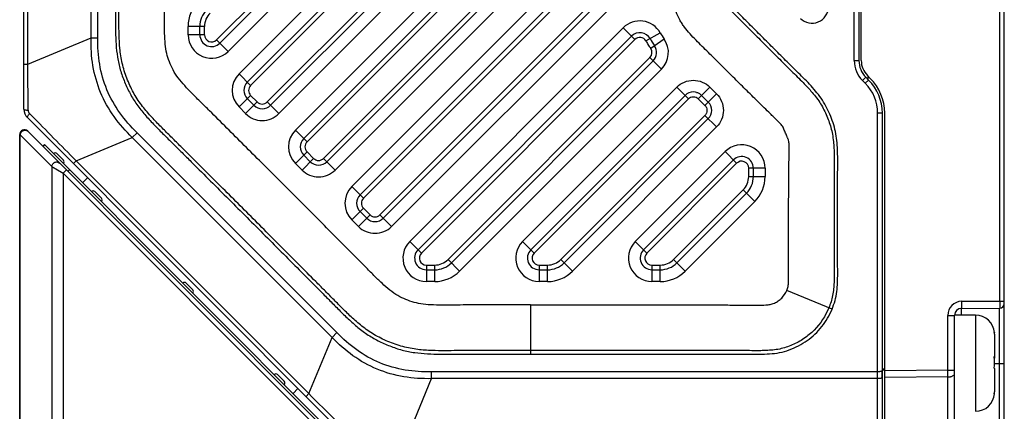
# Model space of a CAD drawing. Header units: millimetres. Extents: x -330 to -25, y 175 to 679.
# Tile 11 of 40: x -178 to -136, y 332 to 349. Entities that reach past the tile are written whole.
import ezdxf

# ---------------------------------------------------------------- set-up
doc = ezdxf.new("R2010")
doc.units = ezdxf.units.MM
doc.header["$LTSCALE"] = 23.1
doc.layers.add('09_ALL_ROUNDS', color=7, linetype='CONTINUOUS')
doc.layers.add('20_ALL_FEATURES', color=7, linetype='CONTINUOUS')

msp = doc.modelspace()

# ---------------------------------------------------------------- linework, layer by layer
at = {"layer": '09_ALL_ROUNDS', "color": 7}
for p, q in [((-177.45589, 344.87871), (-177.45589, 379.54023)), ((-151.64875, 365.15249), (-169.10232, 347.69718)), ((-167.93296, 346.03809), (-152.20946, 361.76315)), ((-151.64875, 360.34392), (-166.94298, 345.04817)), ((-169.95589, 348.05072), (-169.95589, 348.40934)), ((-167.6501, 345.04815), (-167.93295, 345.331)), ((-140.85589, 330.74023), (-140.85589, 344.71181)), ((-177.30944, 344.52516), (-163.47097, 330.68668))]:
    msp.add_line(p, q, dxfattribs=at)
at = {"layer": '09_ALL_ROUNDS', "color": 4}
for p, q in [((-177.29005, 346.80131), (-177.29005, 379.54023)), ((-174.59374, 347.91816), (-174.59374, 379.54023)), ((-174.30177, 347.91816), (-174.30177, 379.54023)), ((-151.79018, 365.2939), (-169.24375, 347.8386)), ((-167.79154, 345.89667), (-152.06803, 361.62174)), ((-151.79018, 360.48534), (-167.08441, 345.18959)), ((-170.45589, 348.05072), (-170.45589, 348.40934)), ((-169.75589, 348.40934), (-170.45589, 348.40934)), ((-169.75589, 348.05072), (-170.45589, 348.05072)), ((-169.75589, 348.05072), (-169.75589, 348.40934)), ((-177.29005, 346.80131), (-174.59374, 347.91816)), ((-174.59374, 347.91816), (-174.30177, 347.91816)), ((-168.74875, 347.34365), (-169.24375, 347.8386)), ((-177.45589, 346.80131), (-177.29005, 346.80131)), ((-167.79154, 345.89667), (-168.28653, 346.39162)), ((-168.2865, 344.97744), (-167.79152, 345.47242)), ((-168.00366, 344.6946), (-167.50868, 345.18958)), ((-167.50868, 345.18958), (-167.79152, 345.47242)), ((-166.58941, 344.69464), (-167.08441, 345.18959)), ((-177.21662, 344.69666), (-177.13566, 344.61423)), ((-168.00366, 344.6946), (-168.2865, 344.97744)), ((-141.05589, 330.54023), (-141.05589, 344.71181)), ((-172.83638, 343.67552), (-172.62993, 343.88198)), ((-164.11415, 335.3662), (-172.62993, 343.88198)), ((-175.2327, 342.68294), (-172.83638, 343.67552)), ((-164.3206, 335.15974), (-172.83638, 343.67552)), ((-175.2327, 342.68294), (-175.34996, 342.56567)), ((-175.2327, 342.68294), (-165.31319, 332.76343)), ((-165.31319, 332.76343), (-164.3206, 335.15974)), ((-164.3206, 335.15974), (-164.11415, 335.3662)), ((-161.19481, 330.70607), (-160.07796, 333.40238)), ((-141.05589, 333.69436), (-160.07796, 333.69436)), ((-160.07796, 333.40238), (-160.07796, 333.69436)), ((-141.05589, 333.40238), (-160.07796, 333.40238)), ((-165.31319, 332.76343), (-165.43045, 332.64617))]:
    msp.add_line(p, q, dxfattribs=at)
for centre, radius, start, end in [((-168.95589, 348.40934), 1.5, 135.00285, 180), ((-168.95589, 348.40934), 0.8, 135.00285, 180), ((-169.45589, 348.05072), 1, 180, 315.00285), ((-169.45589, 348.05072), 0.3, 180, 315.00285), ((-167.57939, 345.68455), 1, 135.00285, 225), ((-167.57939, 345.68455), 0.3, 135.00285, 225), ((-167.29655, 345.40171), 0.3, 225, 315.00285), ((-177.06685, 344.84352), 0.20976, 180.514932, 224.438799), ((-167.29655, 345.40171), 1, 225, 315.00285), ((-142.62746, 333.57446), 1.76205, 3.772416, 4.84164), ((-142.55333, 333.57594), 1.68785, 355.080803, 357.274451), ((-142.61161, 333.57551), 1.74617, 2.700078, 3.772301), ((-142.57828, 333.57678), 1.71282, 357.287798, 2.70992)]:
    msp.add_arc(centre, radius, start, end, dxfattribs=at)
at = {"layer": '09_ALL_ROUNDS', "color": 7}
for centre, radius, start, end in [((-168.95589, 348.40934), 1, 135.00285, 180), ((-169.45589, 348.05072), 0.5, 180, 315.00285), ((-167.57939, 345.68455), 0.5, 135.00285, 225), ((-148.76004, 345.08008), 0.5, 86.391695, 93.001505), ((-176.95589, 344.87871), 0.5, 180, 224.998117), ((-167.29655, 345.40171), 0.5, 225, 315.00285)]:
    msp.add_arc(centre, radius, start, end, dxfattribs=at)
at = {"layer": '09_ALL_ROUNDS', "color": 4}
for points, knots in [([(-172.83638, 343.67552), (-173.1203, 343.94925), (-173.65091, 344.54011), (-174.23132, 345.583), (-174.5583, 346.73085), (-174.60102, 347.52385), (-174.59374, 347.91816)], [0, 0, 0, 0, 0.25003554, 0.5, 0.74996441, 1, 1, 1, 1]), ([(-172.62993, 343.88198), (-172.90286, 344.13953), (-173.40356, 344.70572), (-173.9604, 345.69523), (-174.26626, 346.78864), (-174.31276, 347.54306), (-174.30177, 347.91816)], [0, 0, 0, 0, 0.25004884, 0.50000032, 0.74995101, 1, 1, 1, 1]), ([(-177.2766, 344.84164), (-177.27796, 345.00429), (-177.28328, 345.65751), (-177.28943, 346.31073), (-177.29005, 346.80131)], [0, 0, 0, 0, 0.24899986, 1, 1, 1, 1]), ([(-177.45589, 344.87871), (-177.45589, 344.87305), (-177.43504, 344.8625), (-177.4019, 344.85501), (-177.34422, 344.84636), (-177.30106, 344.84309), (-177.2766, 344.84164)], [0, 0, 0, 0, 0.09123245, 0.29429794, 0.60533082, 1, 1, 1, 1]), ([(-177.30944, 344.52516), (-177.31459, 344.53031), (-177.31303, 344.55529), (-177.28332, 344.61258), (-177.2463, 344.66167), (-177.2166, 344.69664)], [0, 0, 0, 0, 0.10884177, 0.31424848, 1, 1, 1, 1]), ([(-177.13566, 344.61423), (-176.82046, 344.29329), (-176.18667, 343.64901), (-175.55327, 343.00432), (-175.2327, 342.68294)], [0, 0, 0, 0, 0.49773672, 1, 1, 1, 1]), ([(-160.07796, 333.40238), (-160.47228, 333.39518), (-161.26527, 333.43778), (-162.41313, 333.7648), (-163.45599, 334.34525), (-164.04693, 334.87577), (-164.3206, 335.15974)], [0, 0, 0, 0, 0.25003554, 0.5, 0.74996441, 1, 1, 1, 1]), ([(-160.07796, 333.69436), (-160.45307, 333.68349), (-161.20748, 333.72979), (-162.30091, 334.03573), (-163.29035, 334.59261), (-163.85668, 335.09318), (-164.11415, 335.3662)], [0, 0, 0, 0, 0.25004884, 0.50000032, 0.74995101, 1, 1, 1, 1]), ([(-140.9452, 333.70246), (-140.95369, 333.70112), (-140.99039, 333.69623), (-141.02747, 333.69433), (-141.05589, 333.69436)], [0, 0, 0, 0, 0.23206005, 1, 1, 1, 1]), ([(-140.9452, 333.41048), (-140.95369, 333.40914), (-140.99039, 333.40425), (-141.02747, 333.40235), (-141.05589, 333.40238)], [0, 0, 0, 0, 0.23206005, 1, 1, 1, 1]), ([(-140.87169, 333.72318), (-140.88117, 333.71789), (-140.90569, 333.70976), (-140.9307, 333.70475), (-140.9452, 333.70246)], [0, 0, 0, 0, 0.42511914, 1, 1, 1, 1]), ([(-140.87169, 333.4312), (-140.88117, 333.42591), (-140.90569, 333.41779), (-140.9307, 333.41277), (-140.9452, 333.41048)], [0, 0, 0, 0, 0.42511914, 1, 1, 1, 1]), ([(-140.87169, 333.72318), (-140.86931, 333.72447), (-140.86243, 333.72859), (-140.85589, 333.73601), (-140.85589, 333.74154)], [0, 0, 0, 0, 0.32874072, 1, 1, 1, 1]), ([(-140.87169, 333.4312), (-140.86931, 333.43256), (-140.86254, 333.43682), (-140.85589, 333.44411), (-140.85589, 333.44962)], [0, 0, 0, 0, 0.33239391, 1, 1, 1, 1]), ([(-165.31319, 332.76343), (-165.00474, 332.45576), (-164.38587, 331.84748), (-163.76726, 331.23895), (-163.45899, 330.9362)], [0, 0, 0, 0, 0.50206845, 1, 1, 1, 1])]:
    msp.add_open_spline(points, degree=3, knots=knots, dxfattribs=at)
at = {"layer": '20_ALL_FEATURES', "color": 7}
for p, q in [((-135.65589, 331.02603), (-135.65589, 387.0524)), ((-141.85589, 371.12602), (-141.85589, 346.95445)), ((-141.75589, 346.95441), (-141.75589, 371.12598)), ((-165.5288, 343.63392), (-152.20946, 356.95459)), ((-164.53882, 342.64401), (-151.64875, 355.53536)), ((-163.12464, 341.22976), (-152.20946, 352.14602)), ((-162.13465, 340.23985), (-151.64875, 350.72679)), ((-160.65231, 338.89377), (-151.55053, 347.99646)), ((-159.23306, 338.33316), (-150.62415, 346.94292)), ((-141.563, 346.24734), (-141.44168, 346.12602)), ((-141.37097, 346.19669), (-141.49229, 346.31801)), ((-141.45589, 346.14023), (-141.45589, 346.27702)), ((-155.84422, 338.89377), (-149.26951, 345.46913)), ((-148.56259, 345.46935), (-148.27944, 345.18629)), ((-140.75589, 330.62732), (-140.75589, 344.71177)), ((-154.42497, 338.33316), (-148.27948, 344.47927)), ((-163.19679, 329.84682), (-177.29679, 343.94682)), ((-177.63821, 328.34682), (-177.63821, 343.8054)), ((-176.58476, 343.37621), (-176.65362, 343.30365)), ((-176.58476, 343.37621), (-164.04528, 330.83673)), ((-176.05505, 342.98792), (-175.7722, 342.70508)), ((-165.24594, 342.64399), (-165.52878, 342.92683)), ((-151.03614, 338.89377), (-147.20946, 342.72082)), ((-175.58038, 342.23267), (-175.51201, 342.30346)), ((-146.35589, 342.00867), (-146.35589, 342.36729)), ((-174.74134, 341.95706), (-174.95903, 341.75048)), ((-174.43961, 341.37249), (-174.15677, 341.08964)), ((-146.64875, 341.3016), (-149.61689, 338.33316)), ((-162.84178, 340.23983), (-163.12462, 340.52267)), ((-160.29874, 338.04023), (-159.9402, 338.04023)), ((-155.49065, 338.04023), (-155.13212, 338.04023)), ((-150.68256, 338.04023), (-150.32403, 338.04023)), ((-170.53961, 337.47249), (-170.25677, 337.18964)), ((-137.47935, 336.39747), (-135.85584, 336.3979)), ((-137.77793, 331.03615), (-137.77927, 336.09739)), ((-136.87927, 336.11082), (-137.77899, 336.11058)), ((-136.08063, 335.36114), (-136.08062, 335.36036)), ((-136.07906, 335.29153), (-136.07881, 334.34097)), ((-136.08194, 334.32929), (-136.08217, 334.3428)), ((-136.0788, 334.32918), (-136.07879, 334.28094)), ((-136.07867, 333.84112), (-136.07841, 332.84278)), ((-166.63961, 333.57249), (-166.35677, 333.28964)), ((-165.7722, 332.98791), (-165.97878, 332.77023)), ((-136.07994, 332.76091), (-136.07994, 332.76169))]:
    msp.add_line(p, q, dxfattribs=at)
at = {"layer": '20_ALL_FEATURES', "color": 4}
for p, q in [((-135.84798, 336.6979), (-135.84798, 381.38105)), ((-142.05589, 346.95445), (-142.05589, 371.12602)), ((-168.74875, 347.34365), (-151.29518, 364.79895)), ((-152.56303, 362.11669), (-168.28653, 346.39162)), ((-166.58941, 344.69464), (-151.29518, 359.99039)), ((-152.56303, 357.30812), (-165.88234, 343.98749)), ((-165.38736, 343.49252), (-152.06804, 356.81317)), ((-151.79018, 355.67677), (-164.68024, 342.78542)), ((-151.29518, 355.18182), (-164.18525, 342.29048)), ((-163.47821, 341.5833), (-152.56303, 352.49956)), ((-162.9832, 341.08836), (-152.06804, 352.00461)), ((-151.79018, 350.86821), (-162.27608, 340.38126)), ((-151.29518, 350.37326), (-161.78108, 339.88631)), ((-161.00588, 339.24731), (-151.9041, 348.34999)), ((-151.4091, 347.85504), (-151.9041, 348.34999)), ((-150.93639, 347.79159), (-150.32839, 348.13849)), ((-160.51087, 338.75236), (-151.40915, 347.85499)), ((-150.158, 347.86921), (-150.73181, 347.46828)), ((-150.76558, 347.08434), (-159.37449, 338.47458)), ((-150.27058, 346.58939), (-150.76558, 347.08434)), ((-142.05589, 346.95445), (-141.85589, 346.95445)), ((-150.27058, 346.58939), (-158.87949, 337.97963)), ((-141.563, 346.24734), (-141.70442, 346.10592)), ((-141.70442, 346.10592), (-141.5831, 345.9846)), ((-141.5831, 345.9846), (-141.44168, 346.12602)), ((-156.19779, 339.24731), (-149.62309, 345.82267)), ((-149.12809, 345.32772), (-149.62309, 345.82267)), ((-148.20928, 345.82315), (-148.70399, 345.32789)), ((-147.92575, 345.53971), (-148.42086, 345.04484)), ((-148.20928, 345.82315), (-147.92575, 345.53971)), ((-155.70278, 338.75236), (-149.12809, 345.32772)), ((-148.70399, 345.32789), (-148.42086, 345.04484)), ((-140.85589, 344.71181), (-141.05589, 344.71181)), ((-148.42091, 344.62068), (-154.5664, 338.47458)), ((-147.92591, 344.12573), (-148.42091, 344.62068)), ((-165.88237, 343.98746), (-165.38737, 343.49251)), ((-147.92591, 344.12573), (-154.0714, 337.97963)), ((-177.61712, 343.79275), (-177.63821, 343.8054)), ((-177.61712, 328.34682), (-177.61712, 343.79275)), ((-176.26712, 342.44275), (-177.61712, 343.79275)), ((-176.63925, 343.28928), (-176.57024, 343.36169)), ((-165.38736, 343.06826), (-165.88233, 342.57328)), ((-165.10451, 342.7854), (-165.38736, 343.06826)), ((-151.38971, 339.24731), (-147.56303, 343.07436)), ((-147.06803, 342.57941), (-147.56303, 343.07436)), ((-165.59949, 342.29044), (-165.10452, 342.78541)), ((-164.68024, 342.78542), (-164.18525, 342.29048)), ((-150.8947, 338.75236), (-147.06804, 342.57941)), ((-176.26712, 342.44275), (-176.26712, 328.34682)), ((-176.26712, 342.44275), (-175.78821, 342.1554)), ((-176.00728, 342.28667), (-175.90199, 342.22415)), ((-175.84584, 342.19059), (-175.78821, 342.1554)), ((-175.78821, 342.1554), (-175.64679, 342.29682)), ((-165.88234, 342.57329), (-165.59954, 342.29049)), ((-146.55589, 342.00867), (-146.55589, 342.36731)), ((-145.85589, 342.36729), (-146.55589, 342.36729)), ((-145.85589, 342.36729), (-145.85589, 342.00867)), ((-175.78821, 342.1554), (-175.78821, 328.14682)), ((-175.78821, 342.1554), (-164.98821, 331.3554)), ((-146.55589, 342.00867), (-145.85589, 342.00867)), ((-163.47821, 341.5833), (-162.98321, 341.08835)), ((-146.79018, 341.44301), (-149.75831, 338.47458)), ((-146.29518, 340.94806), (-146.79018, 341.44301)), ((-146.29518, 340.94806), (-149.26332, 337.97963)), ((-162.9832, 340.66409), (-163.47817, 340.16912)), ((-162.70035, 340.38124), (-162.9832, 340.66409)), ((-163.19533, 339.88628), (-163.47817, 340.16912)), ((-163.19533, 339.88628), (-162.70036, 340.38125)), ((-162.27608, 340.38126), (-161.78108, 339.88631)), ((-161.00588, 339.24731), (-160.51088, 338.75236)), ((-156.19779, 339.24731), (-155.70279, 338.75236)), ((-151.38971, 339.24731), (-150.89471, 338.75236)), ((-159.37449, 338.47458), (-158.87949, 337.97963)), ((-154.5664, 338.47458), (-154.0714, 337.97963)), ((-149.75831, 338.47458), (-149.26332, 337.97963)), ((-160.29874, 338.24023), (-160.29874, 337.54023)), ((-160.29873, 338.24023), (-159.9402, 338.24023)), ((-159.9402, 337.54028), (-159.9402, 338.24023)), ((-155.49065, 338.24023), (-155.13212, 338.24023)), ((-155.49065, 338.24023), (-155.49065, 337.54023)), ((-155.13212, 337.54023), (-155.13212, 338.24023)), ((-150.68256, 338.24023), (-150.32403, 338.24023)), ((-150.68256, 338.24023), (-150.68256, 337.54023)), ((-150.32403, 337.54023), (-150.32403, 338.24023)), ((-159.9402, 337.54028), (-160.29874, 337.54023)), ((-155.13212, 337.54023), (-155.49065, 337.54023)), ((-150.32403, 337.54023), (-150.68256, 337.54023)), ((-143.00132, 336.35945), (-144.93209, 337.1563)), ((-155.85591, 336.54007), (-155.85592, 334.45017)), ((-137.47927, 336.11066), (-137.47935, 336.39749)), ((-137.46756, 336.69748), (-135.65589, 336.6979)), ((-135.85589, 331.12611), (-135.85584, 336.39792)), ((-138.0674, 336.09732), (-137.77927, 336.09739)), ((-138.06679, 333.76645), (-138.0674, 336.09732)), ((-136.87927, 336.11082), (-136.87819, 332.01143)), ((-140.85589, 333.82348), (-140.75589, 333.82348)), ((-140.85546, 333.77875), (-140.75589, 333.77759)), ((-138.06679, 333.76645), (-140.75589, 333.73864)), ((-138.06679, 333.76645), (-137.77865, 333.76652)), ((-136.08032, 334.04788), (-135.85589, 334.04794)), ((-138.06661, 333.47449), (-140.75589, 333.44669)), ((-138.06593, 330.89396), (-138.06661, 333.47449))]:
    msp.add_line(p, q, dxfattribs=at)
msp.add_lwpolyline([(-135.85654, 336.33901), (-135.85639, 336.37168), (-135.85615, 336.39135), (-135.85584, 336.39792)], dxfattribs=at)
for centre, radius, start, end in [((-143.85589, 349.24734), 0.7, 224.999978, 0.000022), ((-151.19695, 347.64292), 1, 29.707421, 135.00285), ((-147.31269, 349.85815), 3.47155, 209.693323, 214.954583), ((-151.19695, 347.64292), 0.3, 29.705753, 135.01646), ((-147.30255, 349.8642), 4.18335, 209.698985, 212.028632), ((-147.3226, 349.85161), 4.15968, 212.027978, 214.956746), ((-150.97773, 347.29646), 1, 315.00285, 34.942053), ((-150.97773, 347.29646), 0.3, 315.00285, 34.942054), ((-140.85589, 346.95445), 1.2, 180, 225), ((-142.85589, 344.71181), 1.8, 0, 45), ((-177.40184, 343.76898), 0.21769, 125.426091, 141.662619), ((-165.17523, 343.28039), 1, 135.000069, 224.999497), ((-165.17523, 343.28039), 0.3, 134.999999, 225), ((-146.85589, 342.36729), 1, 0, 135.00285), ((-164.89239, 342.99755), 0.3, 225.002835, 315.002826), ((-146.85589, 342.36729), 0.3, 0.003309, 135.003589), ((-164.89239, 342.99755), 1, 224.995803, 315.00285), ((-147.35589, 342.00867), 0.8, 315.002852, 359.999989), ((-147.35589, 342.00867), 1.5, 315.00285, 0), ((-162.77107, 340.87622), 1, 135.00285, 225), ((-162.77107, 340.87622), 0.3, 135, 225), ((-162.48822, 340.59338), 0.3, 225.002835, 315.002826), ((-162.48822, 340.59338), 1, 225, 315.00285), ((-160.29874, 338.54023), 1, 135.00285, 270), ((-155.49065, 338.54023), 1, 135.00285, 270), ((-150.68256, 338.54023), 1, 135.00285, 270), ((-160.29874, 338.54023), 0.3, 135.000458, 270.000737), ((-159.9402, 339.04023), 0.8, 270.000002, 315.002839), ((-155.49065, 338.54023), 0.3, 135.000459, 270.000739), ((-155.13212, 339.04023), 0.8, 270.000013, 315.002838), ((-150.68256, 338.54023), 0.3, 135.000459, 270.000739), ((-150.32403, 339.04023), 0.8, 270.000003, 315.002839), ((-159.9402, 339.04023), 1.5, 270, 315.00285), ((-155.13212, 339.04023), 1.5, 270, 315.00285), ((-150.32403, 339.04023), 1.5, 270, 315.00285), ((-137.46737, 336.09744), 0.60004, 90.018233, 180.012099), ((-169.66633, 333.60173), 31.59997, 359.769302, 0.298664)]:
    msp.add_arc(centre, radius, start, end, dxfattribs=at)
at = {"layer": '20_ALL_FEATURES', "color": 7}
for centre, radius, start, end in [((-151.19695, 347.64292), 0.5, 29.707421, 135.00285), ((-147.3164, 349.8558), 3.96716, 209.69219, 214.955914), ((-150.97773, 347.29646), 0.5, 315.00285, 34.942054), ((-140.85589, 346.95445), 1, 180, 225), ((-140.85589, 346.95441), 0.9, 180, 225), ((-142.85589, 344.71181), 2, 0, 45), ((-142.85589, 344.71177), 2.1, 0, 45), ((-148.91594, 345.1156), 0.5, 45.033882, 135.00285), ((-148.63305, 344.8328), 0.5, 315.002846, 44.988032), ((-177.43821, 343.8054), 0.2, 44.999999, 179.999999), ((-165.17523, 343.28039), 0.5, 135.00285, 225), ((-176.12576, 342.91721), 0.1, 45, 135), ((-175.84292, 342.63436), 0.1, 315, 45), ((-164.89239, 342.99755), 0.5, 225, 315.00285), ((-146.85589, 342.36729), 0.5, 0, 135.00285), ((-147.35589, 342.00867), 1, 315.00285, 0), ((-174.51032, 341.30177), 0.1, 45, 135), ((-174.22748, 341.01893), 0.1, 315, 45), ((-162.77107, 340.87622), 0.5, 135.00285, 225), ((-162.48822, 340.59338), 0.5, 225, 315.00285), ((-160.29874, 338.54023), 0.5, 135.00285, 270), ((-155.49065, 338.54023), 0.5, 135.00285, 270), ((-150.68256, 338.54023), 0.5, 135.00285, 270), ((-159.9402, 339.04023), 1, 270, 315.00285), ((-155.13212, 339.04023), 1, 270, 315.00285), ((-150.32403, 339.04023), 1, 270, 315.00285), ((-170.61032, 337.40177), 0.1, 45, 135), ((-170.32748, 337.11893), 0.1, 315, 45), ((-137.47927, 336.09747), 0.3, 90.015159, 180.015143), ((-135.85589, 336.59792), 0.2, 270.015159, 0), ((-136.87906, 335.31082), 0.8, 3.606621, 90.015159), ((-136.90937, 335.29134), 0.83031, 0.013479, 5.171001), ((-150.87386, 334.08896), 14.79388, 359.047171, 0.930853), ((-166.71032, 333.50177), 0.1, 45, 135), ((-166.42748, 333.21893), 0.1, 315, 45), ((-136.8784, 332.81082), 0.8, 270.015159, 356.423697), ((-136.90872, 332.84253), 0.83031, 354.859317, 0.016839), ((-136.90872, 332.83028), 0.83031, 354.859317, 0.016839)]:
    msp.add_arc(centre, radius, start, end, dxfattribs=at)
at = {"layer": '20_ALL_FEATURES', "color": 4}
for points, knots in [([(-173.54605, 359.04023), (-173.54616, 358.30795), (-173.54659, 356.8434), (-173.54529, 355.0127), (-173.54412, 353.54814), (-173.54383, 352.44972), (-173.54432, 351.35131), (-173.54719, 350.25286), (-173.54915, 349.15456), (-173.56135, 348.23894), (-173.52477, 347.5073), (-173.45614, 346.96137), (-173.31645, 346.42865), (-173.11825, 345.91575), (-172.87478, 345.42228), (-172.5685, 344.96461), (-172.21464, 344.54391), (-171.83808, 344.14394), (-171.44855, 343.75672), (-171.05795, 343.37065), (-170.66873, 342.98316), (-170.14917, 342.46713), (-169.50055, 341.82125), (-168.7227, 341.04571), (-167.94558, 340.26942), (-167.16911, 339.49249), (-166.39334, 338.71487), (-165.61823, 337.93658), (-164.97287, 337.28745), (-164.45677, 336.76795), (-164.07128, 336.37677), (-163.67957, 335.9917), (-163.27192, 335.62339), (-162.83736, 335.28585), (-162.36157, 335.00847), (-161.85872, 334.78596), (-161.42413, 334.63947), (-161.06745, 334.55555), (-160.70603, 334.49545), (-160.24955, 334.45504), (-159.70037, 334.44056), (-159.15115, 334.44576), (-158.60197, 334.45075), (-157.86968, 334.4519), (-156.95434, 334.45189), (-156.22206, 334.45045), (-155.85592, 334.45017)], [0, 0, 0, 0, 0.06250119, 0.12500238, 0.15625297, 0.18750356, 0.21875416, 0.25000474, 0.28125535, 0.31250496, 0.32812982, 0.34375337, 0.35937513, 0.37499987, 0.39062313, 0.40624342, 0.42186839, 0.43749384, 0.45311917, 0.46874453, 0.48436981, 0.49999511, 0.5312457, 0.5624963, 0.59374689, 0.62499748, 0.65624808, 0.68749867, 0.71874928, 0.73437456, 0.74999982, 0.76562539, 0.78125034, 0.79687445, 0.8124963, 0.82812099, 0.84374434, 0.85155855, 0.8593724, 0.87499755, 0.89062277, 0.90624824, 0.92187347, 0.93749884, 0.9687494, 1, 1, 1, 1]), ([(-155.85587, 334.59825), (-156.20368, 334.59851), (-156.89856, 334.5993), (-157.76648, 334.60069), (-158.45915, 334.59839), (-158.98091, 334.59672), (-159.51523, 334.58912), (-160.07775, 334.59531), (-160.67962, 334.6348), (-161.31381, 334.75016), (-161.93985, 334.97447), (-162.53321, 335.26264), (-163.05153, 335.62832), (-163.49847, 336.02442), (-163.90193, 336.41603), (-164.27758, 336.79815), (-164.64672, 337.16856), (-165.13578, 337.66163), (-165.74886, 338.27731), (-166.48463, 339.01616), (-167.22092, 339.75388), (-167.95791, 340.49105), (-168.6955, 341.22768), (-169.43377, 341.96355), (-170.04912, 342.57664), (-170.54229, 343.06622), (-170.91185, 343.43386), (-171.28451, 343.80325), (-171.66908, 344.18358), (-172.06446, 344.59757), (-172.45978, 345.06015), (-172.80837, 345.59707), (-173.07861, 346.19728), (-173.28248, 346.82519), (-173.37396, 347.45444), (-173.40417, 348.04568), (-173.4083, 348.6), (-173.40279, 349.13246), (-173.40053, 349.829), (-173.39711, 350.69703), (-173.39635, 351.73858), (-173.39565, 352.78099), (-173.39629, 353.8236), (-173.39748, 355.21452), (-173.39839, 356.95344), (-173.39831, 358.34464), (-173.3982, 359.04023)], [0, 0, 0, 0, 0.0298853, 0.05970661, 0.0745748, 0.08940305, 0.10453819, 0.12048963, 0.13772984, 0.15631846, 0.17565542, 0.19469432, 0.21282618, 0.22995114, 0.2459719, 0.26113134, 0.27599224, 0.29090451, 0.32080396, 0.35064805, 0.38049893, 0.4103612, 0.44021361, 0.47006904, 0.49992618, 0.51485073, 0.5297784, 0.54471693, 0.55993667, 0.57624962, 0.59389917, 0.61214813, 0.63103013, 0.65031806, 0.66866968, 0.68547043, 0.70116844, 0.71629172, 0.73122515, 0.76101766, 0.79087676, 0.82071926, 0.8505851, 0.88046243, 0.94023229, 1, 1, 1, 1]), ([(-155.85591, 336.54186), (-156.20352, 336.54214), (-156.89956, 336.54365), (-157.94538, 336.54418), (-158.81514, 336.54112), (-159.49859, 336.53321), (-159.97953, 336.53806), (-160.4197, 336.56427), (-160.81737, 336.63846), (-161.17807, 336.76951), (-161.52998, 336.93472), (-161.86811, 337.17359), (-162.20001, 337.4727), (-162.54565, 337.80858), (-163.02474, 338.29369), (-163.6358, 338.90962), (-164.37223, 339.65022), (-165.10907, 340.38939), (-166.09253, 341.37458), (-167.07692, 342.35871), (-168.06266, 343.34136), (-168.80241, 344.07802), (-169.41934, 344.69125), (-169.91108, 345.17861), (-170.26836, 345.53218), (-170.59453, 345.87286), (-170.88209, 346.20079), (-171.10345, 346.54393), (-171.25947, 346.89974), (-171.38242, 347.26842), (-171.43994, 347.67675), (-171.46108, 348.12772), (-171.46432, 348.61704), (-171.45904, 349.12774), (-171.45737, 349.64778), (-171.45542, 350.1704), (-171.45323, 350.86705), (-171.4526, 351.73746), (-171.4517, 353.12914), (-171.45362, 354.86815), (-171.45462, 356.95433), (-171.45457, 358.34492), (-171.45445, 359.04023)], [0, 0, 0, 0, 0.03272794, 0.06553398, 0.0984669, 0.11461814, 0.12988471, 0.14374741, 0.15609105, 0.16780786, 0.17979377, 0.19258763, 0.20660571, 0.22183446, 0.23796224, 0.2707975, 0.30352416, 0.33629671, 0.36906424, 0.43458871, 0.46735267, 0.50011101, 0.5328833, 0.54925026, 0.56529831, 0.58020436, 0.59366132, 0.60630156, 0.61846098, 0.63016561, 0.64277228, 0.65712416, 0.67266741, 0.68883469, 0.70521153, 0.72162965, 0.73804187, 0.77080325, 0.80358016, 0.86907248, 0.93453494, 1, 1, 1, 1]), ([(-144.93209, 337.1563), (-144.9201, 337.18485), (-144.89998, 337.24357), (-144.87627, 337.33343), (-144.86018, 337.42518), (-144.8561, 337.51814), (-144.85447, 337.61102), (-144.85361, 337.73493), (-144.85358, 337.88981), (-144.85364, 338.07566), (-144.85372, 338.32346), (-144.85386, 338.63322), (-144.854, 339.00493), (-144.85403, 339.50054), (-144.85359, 340.12005), (-144.85162, 340.86346), (-144.84828, 341.48296), (-144.84432, 341.97856), (-144.84068, 342.35025), (-144.83699, 342.65998), (-144.83377, 342.90777), (-144.83137, 343.06262), (-144.83011, 343.18652), (-144.83015, 343.27945), (-144.83206, 343.37238), (-144.8373, 343.46518), (-144.85, 343.54199), (-144.86972, 343.60091), (-144.88973, 343.64293), (-144.91151, 343.68398), (-144.93517, 343.74133), (-144.95923, 343.81503), (-144.99791, 343.8996), (-145.03794, 343.98362), (-145.06196, 344.07391), (-145.10928, 344.15493), (-145.16846, 344.2266), (-145.23194, 344.29448), (-145.29721, 344.36063), (-145.38554, 344.44752), (-145.497, 344.55505), (-145.67479, 344.72767), (-145.89659, 344.9439), (-146.16196, 345.20419), (-146.42669, 345.46511), (-146.69088, 345.72658), (-147.04261, 346.07575), (-147.48149, 346.51299), (-148.0086, 347.03722), (-148.44762, 347.47431), (-148.80287, 347.81994), (-149.05936, 348.08907), (-149.25873, 348.32674), (-149.40029, 348.53039), (-149.52504, 348.7448), (-149.65294, 349.02751), (-149.77317, 349.38028), (-149.83508, 349.74807), (-149.85897, 350.1192), (-149.86315, 350.49096), (-149.85972, 350.86265), (-149.85909, 351.23436), (-149.85736, 351.72996), (-149.85622, 352.34947), (-149.85528, 353.09289), (-149.85491, 353.8363), (-149.85491, 354.82752), (-149.85549, 356.06654), (-149.85645, 357.55337), (-149.85611, 358.54459), (-149.85608, 359.0402)], [0, 0, 0, 0, 0.00390508, 0.00781091, 0.01171609, 0.01562234, 0.01952853, 0.02343491, 0.0312476, 0.03906029, 0.04687299, 0.06249838, 0.07812377, 0.09374916, 0.12499993, 0.15625071, 0.18750148, 0.20312687, 0.21875225, 0.23437764, 0.24219033, 0.25000303, 0.25390936, 0.25781584, 0.26172191, 0.26562957, 0.26953537, 0.27149126, 0.27344449, 0.27539783, 0.2773498, 0.28125818, 0.2851637, 0.28906915, 0.29297498, 0.29687547, 0.30078023, 0.30468636, 0.30859267, 0.31249901, 0.3203117, 0.32812439, 0.34374978, 0.35937516, 0.37500055, 0.39062594, 0.40625133, 0.43750211, 0.46875289, 0.50000365, 0.51562903, 0.53125332, 0.54687608, 0.55468994, 0.56250366, 0.57812557, 0.59374615, 0.60936562, 0.62499117, 0.64061606, 0.6562414, 0.67186682, 0.6874922, 0.71874298, 0.74999376, 0.78124454, 0.81249532, 0.87499688, 0.93749844, 1, 1, 1, 1]), ([(-147.9144, 359.04023), (-147.91441, 358.5373), (-147.91439, 357.53233), (-147.91413, 356.27633), (-147.91395, 355.27192), (-147.91387, 354.51766), (-147.91391, 353.76178), (-147.91409, 353.00359), (-147.9144, 352.37001), (-147.91476, 351.86145), (-147.91508, 351.47856), (-147.91545, 351.09454), (-147.91584, 350.77379), (-147.91613, 350.51751), (-147.91651, 350.33385), (-147.91556, 350.17428), (-147.91271, 350.04777), (-147.90083, 349.94576), (-147.87887, 349.85225), (-147.85029, 349.75732), (-147.81029, 349.66444), (-147.76251, 349.57852), (-147.68663, 349.46134), (-147.52958, 349.29986), (-147.30469, 349.07671), (-147.04469, 348.81768), (-146.78155, 348.55497), (-146.43328, 348.20666), (-146.00199, 347.77472), (-145.48962, 347.26204), (-144.98446, 346.75895), (-144.56552, 346.34384), (-144.19745, 345.9845), (-143.86853, 345.62913), (-143.57678, 345.26636), (-143.37473, 344.92126), (-143.24872, 344.65525), (-143.13865, 344.38292), (-143.0466, 344.10229), (-142.98033, 343.80934), (-142.94161, 343.51085), (-142.92015, 343.22612), (-142.90967, 342.97598), (-142.90619, 342.76512), (-142.90775, 342.52245), (-142.90992, 342.22993), (-142.91243, 341.75715), (-142.91458, 341.15733), (-142.91553, 340.43121), (-142.91514, 339.70197), (-142.91334, 338.97696), (-142.91139, 338.37872), (-142.90867, 337.9618), (-142.90844, 337.7097), (-142.91527, 337.48415), (-142.93209, 337.224), (-142.96868, 336.94637), (-143.03908, 336.67385), (-143.10356, 336.50066), (-143.13841, 336.41565)], [0, 0, 0, 0, 0.0615615, 0.12301269, 0.15374056, 0.18450657, 0.21533822, 0.24626363, 0.27731219, 0.29289191, 0.30851351, 0.32418071, 0.33989719, 0.34777507, 0.35555159, 0.36237692, 0.36730948, 0.37103245, 0.37492257, 0.3790526, 0.38315262, 0.38727155, 0.39107868, 0.40020317, 0.41469991, 0.42992773, 0.44510512, 0.46022028, 0.49021657, 0.51982196, 0.54894186, 0.57748197, 0.59201777, 0.61189208, 0.63675505, 0.64878013, 0.66075629, 0.67275614, 0.68471655, 0.69686641, 0.70945997, 0.7215235, 0.7318089, 0.74010098, 0.74733564, 0.76151228, 0.77590787, 0.80520713, 0.83493386, 0.86478807, 0.89446971, 0.9236787, 0.93801515, 0.94550501, 0.95453581, 0.96563017, 0.97740867, 0.98875323, 1, 1, 1, 1]), ([(-143.00132, 336.35945), (-142.95211, 336.4795), (-142.86377, 336.72481), (-142.79155, 337.10846), (-142.76411, 337.49575), (-142.75899, 337.88146), (-142.76276, 338.26582), (-142.76429, 338.77727), (-142.76649, 339.41653), (-142.76731, 340.18364), (-142.76674, 340.95074), (-142.76471, 341.58988), (-142.76213, 342.10126), (-142.75952, 342.48517), (-142.75612, 342.87011), (-142.77719, 343.38457), (-142.83318, 343.90138), (-142.98471, 344.39702), (-143.13056, 344.75711), (-143.30396, 345.10537), (-143.51893, 345.42979), (-143.76409, 345.7301), (-144.02288, 346.01694), (-144.29552, 346.28881), (-144.66129, 346.64698), (-145.1146, 347.09764), (-145.65753, 347.63953), (-146.19957, 348.18244), (-146.65158, 348.63462), (-146.96834, 348.95092), (-147.14975, 349.13121), (-147.28569, 349.26638), (-147.42015, 349.40123), (-147.53135, 349.51165), (-147.60727, 349.60895), (-147.66969, 349.71221), (-147.72994, 349.8516), (-147.76769, 350.03215), (-147.76741, 350.21929), (-147.76792, 350.40935), (-147.76793, 350.66495), (-147.76738, 350.98454), (-147.76703, 351.36816), (-147.76668, 351.75176), (-147.76631, 352.26324), (-147.76597, 352.90259), (-147.76576, 353.6698), (-147.76571, 354.43701), (-147.76578, 355.20422), (-147.76596, 356.22716), (-147.76623, 357.50583), (-147.76625, 358.52877), (-147.76624, 359.04023)], [0, 0, 0, 0, 0.01584554, 0.03173111, 0.04750212, 0.06321286, 0.07883142, 0.09444591, 0.12567466, 0.15690301, 0.18813081, 0.21935783, 0.23496039, 0.25058369, 0.26624998, 0.2819557, 0.31349455, 0.32932232, 0.34509683, 0.36091124, 0.37674814, 0.39250891, 0.40822011, 0.42390966, 0.43952083, 0.47074421, 0.50197171, 0.53320281, 0.56443722, 0.58005561, 0.58787091, 0.59567417, 0.60346524, 0.61113679, 0.61478279, 0.61850573, 0.62584869, 0.63321567, 0.64084959, 0.64864372, 0.65644389, 0.67206027, 0.68767666, 0.70329304, 0.7189094, 0.75014207, 0.78137467, 0.81260719, 0.84383958, 0.87507184, 0.93753597, 1, 1, 1, 1]), ([(-149.62309, 345.82267), (-149.5318, 345.91522), (-149.30807, 346.06287), (-148.91629, 346.14232), (-148.52447, 346.06314), (-148.30063, 345.91564), (-148.20928, 345.82315)], [0, 0, 0, 0, 0.24997866, 0.50000001, 0.75002133, 1, 1, 1, 1]), ([(-147.92575, 345.53971), (-147.83321, 345.44838), (-147.68561, 345.22455), (-147.60632, 344.83268), (-147.6857, 344.44083), (-147.83335, 344.21704), (-147.92591, 344.12573)], [0, 0, 0, 0, 0.24997868, 0.49999996, 0.75002136, 1, 1, 1, 1]), ([(-149.12808, 345.32771), (-149.07435, 345.38219), (-148.91608, 345.4491), (-148.75776, 345.38232), (-148.70399, 345.32789)], [0, 0, 0, 0, 0.49999998, 1, 1, 1, 1]), ([(-148.42086, 345.04484), (-148.39287, 345.01768), (-148.34875, 344.95027), (-148.3253, 344.83263), (-148.34907, 344.71546), (-148.3924, 344.64725), (-148.42091, 344.62068)], [0, 0, 0, 0, 0.24995323, 0.50016196, 0.75017523, 1, 1, 1, 1]), ([(-177.61712, 343.79275), (-177.61465, 343.82266), (-177.60166, 343.86267), (-177.57894, 343.89597), (-177.57259, 343.90401)], [0, 0, 0, 0, 0.74540294, 1, 1, 1, 1]), ([(-177.52802, 343.94637), (-177.51968, 343.95228), (-177.48536, 343.97315), (-177.44487, 343.98408), (-177.41497, 343.98489)], [0, 0, 0, 0, 0.25479196, 1, 1, 1, 1]), ([(-177.41497, 343.98489), (-177.39081, 343.98556), (-177.34225, 343.97767), (-177.30082, 343.95085), (-177.28414, 343.93417)], [0, 0, 0, 0, 0.50602443, 1, 1, 1, 1]), ([(-176.26712, 342.44275), (-176.26404, 342.48011), (-176.23527, 342.55464), (-176.15768, 342.61612), (-176.08424, 342.636), (-176.01105, 342.63511), (-175.95909, 342.60912), (-175.93414, 342.58417)], [0, 0, 0, 0, 0.25337485, 0.51018903, 0.63731875, 0.76151182, 1, 1, 1, 1]), ([(-155.85591, 336.54007), (-155.33997, 336.54019), (-154.30857, 336.54035), (-152.76348, 336.54008), (-151.47799, 336.54013), (-150.45133, 336.54035), (-149.68098, 336.54048), (-148.90837, 336.5405), (-148.26247, 336.54035), (-147.74354, 336.54008), (-147.35227, 336.53981), (-146.95935, 336.53944), (-146.63081, 336.53904), (-146.36705, 336.5387), (-146.17184, 336.53832), (-145.99265, 336.53828), (-145.84639, 336.53959), (-145.73451, 336.54528), (-145.64178, 336.56239), (-145.55123, 336.58645), (-145.42985, 336.63048), (-145.28852, 336.70994), (-145.09058, 336.8733), (-144.98146, 337.0387), (-144.93209, 337.1563)], [0, 0, 0, 0, 0.13852041, 0.27691186, 0.4148249, 0.48365085, 0.55254954, 0.62164995, 0.69108106, 0.72596093, 0.76097184, 0.79612992, 0.83145128, 0.84917823, 0.86694543, 0.88386221, 0.89728107, 0.90622873, 0.91388515, 0.92254725, 0.93136203, 0.94849483, 0.96575741, 1, 1, 1, 1]), ([(-155.85592, 334.45017), (-155.28997, 334.45039), (-154.15808, 334.45054), (-152.7432, 334.44984), (-151.61129, 334.45012), (-150.76236, 334.45058), (-149.91345, 334.45112), (-149.06455, 334.45126), (-148.21568, 334.45093), (-147.36681, 334.44888), (-146.65928, 334.44818), (-146.09213, 334.44184), (-145.66479, 334.45526), (-145.23614, 334.50035), (-144.81992, 334.61895), (-144.42402, 334.79231), (-144.05459, 335.01681), (-143.72106, 335.29239), (-143.33291, 335.71703), (-143.11008, 336.09412), (-143.00137, 336.35947)], [0, 0, 0, 0, 0.12450924, 0.2490202, 0.31127676, 0.3735328, 0.4357873, 0.49804042, 0.56029212, 0.62254232, 0.68479161, 0.71595915, 0.74730351, 0.77884663, 0.81049765, 0.84208136, 0.87368832, 0.90529442, 0.93691276, 1, 1, 1, 1]), ([(-143.1383, 336.4156), (-143.28114, 336.06714), (-143.60519, 335.58103), (-144.18716, 335.0945), (-144.68829, 334.82278), (-145.143, 334.67123), (-145.51977, 334.61774), (-145.78855, 334.59985), (-146.02549, 334.59269), (-146.29441, 334.59292), (-146.73804, 334.5956), (-147.37079, 334.59726), (-148.13441, 334.59874), (-148.90287, 334.59925), (-149.93323, 334.59921), (-151.22322, 334.59823), (-152.77, 334.5979), (-154.314, 334.5986), (-155.34206, 334.59842), (-155.85587, 334.59823)], [0, 0, 0, 0, 0.08396343, 0.12610375, 0.16832455, 0.21032896, 0.23214985, 0.25300243, 0.27036533, 0.28498997, 0.3129523, 0.36927499, 0.42605765, 0.48319954, 0.54059987, 0.65577246, 0.77079726, 0.88544867, 1, 1, 1, 1]), ([(-137.47935, 336.39747), (-137.47873, 336.39747), (-137.47773, 336.40007), (-137.47684, 336.40394), (-137.47572, 336.41139), (-137.47417, 336.42614), (-137.47247, 336.45126), (-137.47077, 336.48803), (-137.46937, 336.53293), (-137.46793, 336.60363), (-137.46755, 336.65921), (-137.46756, 336.69748)], [0, 0, 0, 0, 0.00618049, 0.02106349, 0.04510885, 0.07824589, 0.17072286, 0.29479165, 0.44590418, 0.61840219, 1, 1, 1, 1]), ([(-135.84798, 336.6979), (-135.84797, 336.65959), (-135.84823, 336.60398), (-135.84919, 336.53324), (-135.85012, 336.48835), (-135.85126, 336.45163), (-135.85236, 336.42649), (-135.85345, 336.41184), (-135.85408, 336.40428), (-135.85486, 336.40072), (-135.85529, 336.3979), (-135.85584, 336.3979)], [0, 0, 0, 0, 0.38263526, 0.55530737, 0.70661763, 0.83075205, 0.92301868, 0.95606876, 0.97997107, 0.99455074, 1, 1, 1, 1]), ([(-135.85589, 334.04794), (-135.83038, 334.04802), (-135.79329, 334.04822), (-135.74624, 334.04826), (-135.71611, 334.04855), (-135.69216, 334.04897), (-135.67251, 334.05008), (-135.66377, 334.04883), (-135.65589, 334.04928), (-135.65589, 334.04794)], [0, 0, 0, 0, 0.38233453, 0.55512927, 0.70645765, 0.83064824, 0.92305331, 0.97987666, 1, 1, 1, 1]), ([(-138.06661, 333.47449), (-138.02939, 333.47517), (-137.97511, 333.48039), (-137.90668, 333.49783), (-137.83908, 333.5225), (-137.7786, 333.56706), (-137.77861, 333.60878)], [0, 0, 0, 0, 0.33359518, 0.4871425, 0.62621814, 1, 1, 1, 1])]:
    msp.add_open_spline(points, degree=3, knots=knots, dxfattribs=at)
at = {"layer": '20_ALL_FEATURES', "color": 7}
for points in [[(-136.08244, 335.36617), (-136.08133, 335.36478), (-136.08076, 335.36292), (-136.08065, 335.36114)], [(-136.07994, 332.76169), (-136.07994, 332.76392), (-136.08057, 332.76624), (-136.08175, 332.76814)]]:
    msp.add_open_spline(points, degree=3, dxfattribs=at)
for points, knots in [([(-136.08217, 334.3428), (-136.0813, 334.34256), (-136.08017, 334.34227), (-136.07881, 334.34138), (-136.07881, 334.34097)], [0, 0, 0, 0, 0.68334736, 1, 1, 1, 1]), ([(-136.07879, 334.28094), (-136.07879, 334.28052), (-136.08015, 334.27964), (-136.08129, 334.27934), (-136.08215, 334.27911)], [0, 0, 0, 0, 0.31665252, 1, 1, 1, 1]), ([(-136.07867, 333.84112), (-136.07867, 333.84153), (-136.08004, 333.84242), (-136.08117, 333.84271), (-136.08203, 333.84295)], [0, 0, 0, 0, 0.31665264, 1, 1, 1, 1])]:
    msp.add_open_spline(points, degree=3, knots=knots, dxfattribs=at)

doc.saveas('drawing.dxf')
